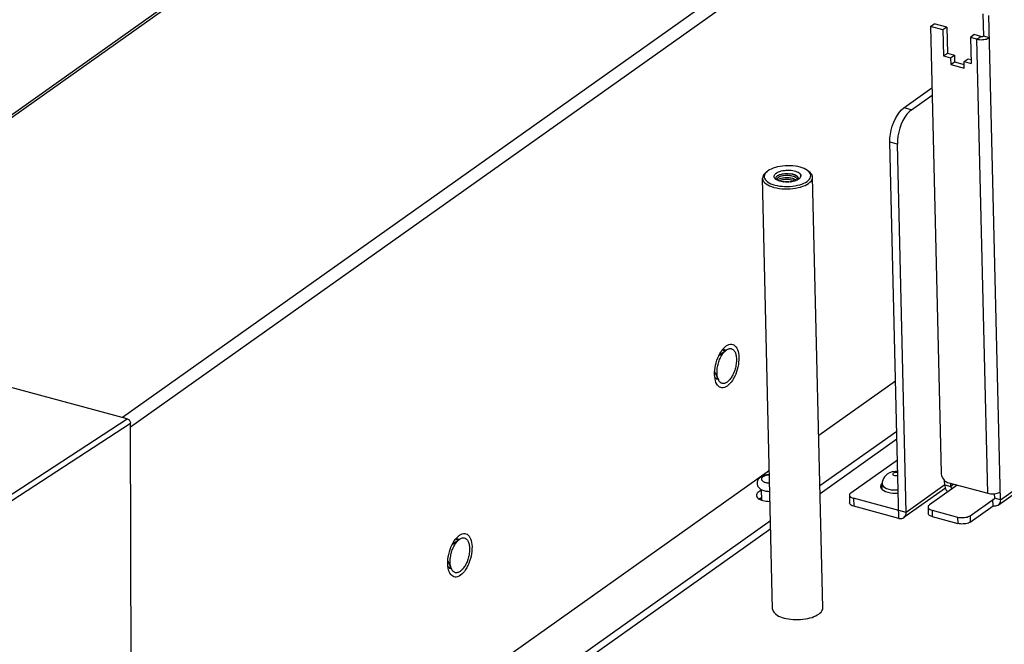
# Model space of a CAD drawing. Header units: millimetres. Extents: x 6 to 414, y 7 to 290.
# Tile 32 of 256: x 131 to 142, y 116 to 123. Entities that reach past the tile are written whole.
import ezdxf

# ---------------------------------------------------------------- set-up
doc = ezdxf.new("R2010")
doc.units = ezdxf.units.MM
doc.header["$LTSCALE"] = 23.1
doc.layers.get('0').update_dxf_attribs({"linetype": 'CONTINUOUS'})
doc.layers.add('00_COMPONENTS', color=7, linetype='CONTINUOUS')
doc.layers.add('02___PRT_ALL_AXES', color=7, linetype='CONTINUOUS')

msp = doc.modelspace()

# ---------------------------------------------------------------- linework, layer by layer
at = {"color": 3, "linetype": 'Continuous'}
for p, q in [((127.05, 118.823), (140.833, 128.598)), ((127.018, 118.831), (140.777, 128.59)), ((145.159, 127.437), (132.3, 118.316)), ((145.245, 127.325), (132.391, 118.208)), ((142.109, 117.395), (141.981, 122.807)), ((141.468, 122.646), (141.328, 122.683)), ((141.328, 122.683), (141.446, 117.698)), ((141.468, 122.646), (141.475, 122.355)), ((141.848, 122.544), (141.775, 122.563)), ((141.775, 122.563), (141.782, 122.272)), ((141.969, 117.469), (141.848, 122.544)), ((141.475, 122.355), (141.553, 122.334)), ((141.553, 122.334), (141.555, 122.258)), ((141.555, 122.258), (141.706, 122.217)), ((141.704, 122.293), (141.782, 122.272)), ((141.706, 122.217), (141.704, 122.293)), ((141.115, 121.754), (141.346, 121.917)), ((141.09, 121.732), (141.065, 121.705)), ((141.115, 121.754), (141.09, 121.732)), ((141.056, 117.256), (140.959, 121.37)), ((142.109, 117.395), (147.087, 120.926)), ((142.083, 117.336), (147.088, 120.886)), ((138.976, 119.029), (138.989, 119.051)), ((138.989, 119.051), (139.002, 119.07)), ((140.08, 118.118), (140.938, 118.727)), ((140.952, 118.161), (140.093, 117.552)), ((131.336, 111.916), (139.529, 117.727)), ((141.487, 117.562), (141.486, 117.612)), ((141.495, 117.526), (141.03, 117.197)), ((141.487, 117.562), (141.056, 117.256)), ((141.532, 117.586), (141.969, 117.469)), ((140.975, 117.189), (140.471, 117.324)), ((141.772, 117.147), (142.027, 117.328)), ((139.542, 117.161), (131.924, 111.758)), ((141.349, 117.208), (141.634, 117.131)), ((135.994, 116.915), (136.007, 116.936)), ((136.007, 116.936), (136.021, 116.956))]:
    msp.add_line(p, q, dxfattribs=at)
at = {"color": 7, "linetype": 'Continuous'}
for p, q in [((141.914, 122.825), (141.919, 122.577)), ((141.328, 122.683), (141.371, 122.714)), ((141.512, 122.676), (141.371, 122.714)), ((141.512, 122.676), (141.468, 122.646)), ((141.512, 122.676), (141.519, 122.385)), ((141.818, 122.594), (141.775, 122.563)), ((141.892, 122.574), (141.818, 122.594)), ((141.848, 122.544), (141.892, 122.574)), ((141.987, 122.559), (141.919, 122.577)), ((141.475, 122.355), (141.519, 122.385)), ((141.519, 122.385), (141.596, 122.364)), ((141.553, 122.334), (141.596, 122.364)), ((141.596, 122.364), (141.598, 122.288)), ((141.704, 122.293), (141.748, 122.324)), ((141.748, 122.324), (141.781, 122.315)), ((141.555, 122.258), (141.598, 122.288)), ((141.598, 122.288), (141.705, 122.26)), ((141.031, 121.776), (141.344, 121.998)), ((141.115, 121.754), (141.031, 121.776)), ((140.959, 121.37), (140.875, 121.392)), ((140.975, 117.189), (140.875, 121.392)), ((139.487, 121.051), (139.504, 121.065)), ((139.513, 121.071), (139.504, 121.065)), ((139.973, 121.062), (139.955, 121.076)), ((139.565, 116.176), (139.451, 120.988)), ((139.59, 120.913), (139.615, 120.907)), ((139.608, 120.973), (139.61, 120.971)), ((139.615, 120.907), (139.642, 120.902)), ((139.624, 120.972), (139.619, 120.967)), ((139.632, 120.977), (139.624, 120.972)), ((139.757, 120.898), (139.786, 120.901)), ((139.85, 120.974), (139.838, 120.968)), ((139.847, 120.974), (139.843, 120.98)), ((139.851, 120.984), (139.85, 120.99)), ((139.85, 120.981), (139.852, 120.987)), ((139.859, 120.981), (139.85, 120.974)), ((139.852, 120.987), (139.852, 120.989)), ((139.862, 120.983), (139.859, 120.981)), ((139.86, 120.982), (139.859, 120.981)), ((139.867, 120.99), (139.86, 120.982)), ((140.125, 116.19), (140.011, 121.001)), ((138.967, 119.013), (139.048, 119.07)), ((139.004, 119.072), (139.014, 119.074)), ((139.014, 119.074), (139.025, 119.074)), ((139.025, 119.074), (139.029, 119.073)), ((139.04, 119.064), (139.048, 119.07)), ((138.972, 119.016), (138.969, 119.017)), ((138.917, 118.828), (138.959, 118.738)), ((138.92, 118.823), (138.917, 118.823)), ((132.355, 118.301), (130.711, 118.742)), ((138.941, 118.745), (138.936, 118.746)), ((128.744, 115.952), (132.355, 118.301)), ((128.78, 115.903), (132.391, 118.253)), ((132.404, 113.109), (132.391, 118.253)), ((140.954, 118.072), (140.095, 117.463)), ((140.439, 117.475), (140.959, 117.844)), ((139.445, 117.392), (139.442, 117.509)), ((140.77, 117.55), (140.77, 117.546)), ((140.778, 117.523), (140.789, 117.51)), ((140.789, 117.51), (140.806, 117.499)), ((140.806, 117.499), (140.827, 117.489)), ((140.827, 117.489), (140.852, 117.481)), ((141.627, 117.56), (141.317, 117.341)), ((141.487, 117.562), (141.555, 117.544)), ((141.555, 117.544), (141.554, 117.58)), ((141.591, 117.57), (141.555, 117.544)), ((140.423, 117.45), (140.425, 117.361)), ((141.056, 117.256), (140.468, 117.414)), ((140.468, 117.414), (140.471, 117.324)), ((141.771, 117.219), (142.042, 117.411)), ((142.027, 117.328), (142.025, 117.4)), ((142.041, 117.464), (142.042, 117.413)), ((142.109, 117.395), (142.042, 117.413)), ((141.301, 117.316), (141.303, 117.244)), ((141.347, 117.28), (141.632, 117.203)), ((141.347, 117.28), (141.349, 117.208)), ((141.632, 117.203), (141.634, 117.131)), ((141.771, 117.219), (141.772, 117.147)), ((139.544, 117.072), (132.017, 111.733)), ((135.986, 116.898), (136.067, 116.956)), ((136.023, 116.958), (136.033, 116.96)), ((136.033, 116.96), (136.043, 116.96)), ((136.043, 116.96), (136.048, 116.959)), ((136.059, 116.95), (136.067, 116.956)), ((135.991, 116.902), (135.988, 116.902)), ((135.936, 116.714), (135.978, 116.623)), ((135.939, 116.708), (135.936, 116.709)), ((135.96, 116.63), (135.954, 116.632)), ((139.615, 116.108), (139.632, 116.098)), ((139.632, 116.098), (139.651, 116.09)), ((139.768, 116.062), (139.795, 116.059)), ((139.877, 116.06), (139.904, 116.062)), ((140.064, 116.11), (140.081, 116.12))]:
    msp.add_line(p, q, dxfattribs=at)
at = {"color": 3, "linetype": 'Continuous'}
for points in [[(141.848, 122.544), (141.862, 122.54), (141.877, 122.538), (141.893, 122.537), (141.908, 122.538), (141.924, 122.539), (141.939, 122.541), (141.953, 122.544), (141.966, 122.549), (141.977, 122.554), (141.987, 122.559)], [(141.065, 121.705), (141.042, 121.672), (141.021, 121.634), (141.002, 121.593), (140.986, 121.55), (140.974, 121.504), (140.965, 121.458), (140.96, 121.414), (140.959, 121.37)], [(139.038, 119.108), (139.047, 119.115), (139.062, 119.124), (139.077, 119.13), (139.092, 119.134), (139.106, 119.134), (139.12, 119.131), (139.133, 119.126), (139.144, 119.117), (139.155, 119.105), (139.164, 119.091), (139.172, 119.074), (139.178, 119.055), (139.183, 119.034), (139.186, 119.011), (139.188, 118.987)], [(138.917, 118.795), (138.917, 118.821), (138.919, 118.847), (138.923, 118.874), (138.928, 118.901), (138.935, 118.928), (138.943, 118.955), (138.953, 118.981), (138.964, 119.006), (138.976, 119.029)], [(139.002, 119.07), (139.017, 119.088), (139.032, 119.102), (139.038, 119.108)], [(139.188, 118.987), (139.187, 118.961), (139.185, 118.935), (139.182, 118.908), (139.177, 118.88), (139.17, 118.853), (139.161, 118.826), (139.152, 118.801), (139.141, 118.776), (139.129, 118.752), (139.116, 118.731), (139.102, 118.711), (139.087, 118.694), (139.073, 118.679), (139.057, 118.667), (139.042, 118.658), (139.027, 118.651), (139.012, 118.648), (138.998, 118.647), (138.985, 118.65), (138.972, 118.656), (138.96, 118.665), (138.95, 118.676), (138.94, 118.69), (138.932, 118.707), (138.931, 118.71)], [(138.921, 118.747), (138.918, 118.77), (138.917, 118.795)], [(138.931, 118.71), (138.926, 118.726), (138.921, 118.747)], [(141.446, 117.698), (141.447, 117.683), (141.45, 117.669), (141.456, 117.655), (141.463, 117.641), (141.472, 117.628), (141.482, 117.616)], [(141.482, 117.616), (141.493, 117.606), (141.506, 117.597), (141.519, 117.591), (141.532, 117.586)], [(141.487, 117.562), (141.489, 117.547), (141.492, 117.533)], [(141.492, 117.533), (141.497, 117.519), (141.505, 117.505), (141.513, 117.492), (141.52, 117.485)], [(142.028, 117.463), (142.044, 117.464), (142.059, 117.466), (142.073, 117.47), (142.086, 117.474), (142.097, 117.479), (142.107, 117.484)], [(141.969, 117.469), (141.983, 117.466), (141.997, 117.464), (142.013, 117.463), (142.028, 117.463)], [(142.109, 117.395), (142.108, 117.381), (142.106, 117.368), (142.101, 117.357), (142.094, 117.347), (142.086, 117.338), (142.083, 117.336)], [(140.471, 117.324), (140.455, 117.33), (140.442, 117.336), (140.433, 117.343), (140.427, 117.352), (140.425, 117.361)], [(142.083, 117.336), (142.076, 117.332), (142.065, 117.328), (142.053, 117.325), (142.04, 117.326), (142.027, 117.328)], [(140.975, 117.189), (140.991, 117.187), (141.007, 117.187), (141.021, 117.192), (141.03, 117.197)], [(141.03, 117.197), (141.033, 117.199), (141.043, 117.21), (141.051, 117.224), (141.055, 117.239), (141.056, 117.256)], [(141.349, 117.208), (141.336, 117.212), (141.325, 117.217), (141.316, 117.222), (141.31, 117.229), (141.305, 117.235), (141.303, 117.242), (141.303, 117.244)], [(141.772, 117.147), (141.763, 117.142), (141.752, 117.137), (141.739, 117.132), (141.724, 117.129), (141.709, 117.127), (141.694, 117.126), (141.678, 117.125), (141.663, 117.126), (141.648, 117.128), (141.634, 117.131)], [(136.021, 116.956), (136.036, 116.973), (136.051, 116.988), (136.057, 116.993)], [(136.057, 116.993), (136.066, 117), (136.081, 117.01), (136.096, 117.016), (136.111, 117.019), (136.125, 117.02), (136.139, 117.017), (136.151, 117.011), (136.163, 117.003), (136.174, 116.991), (136.183, 116.977), (136.191, 116.96), (136.197, 116.941), (136.202, 116.92), (136.205, 116.897), (136.207, 116.873)], [(135.936, 116.68), (135.936, 116.706), (135.938, 116.733), (135.941, 116.76), (135.947, 116.787), (135.954, 116.814), (135.962, 116.841), (135.971, 116.867), (135.982, 116.891), (135.994, 116.915)], [(136.207, 116.873), (136.206, 116.847), (136.204, 116.82), (136.201, 116.793), (136.195, 116.766), (136.189, 116.739), (136.18, 116.712), (136.171, 116.686), (136.16, 116.661), (136.148, 116.638), (136.135, 116.617), (136.121, 116.597), (136.106, 116.58), (136.091, 116.565), (136.076, 116.553), (136.061, 116.543), (136.046, 116.537), (136.031, 116.533), (136.017, 116.533), (136.003, 116.536), (135.991, 116.542), (135.979, 116.55), (135.968, 116.562), (135.959, 116.576), (135.951, 116.593), (135.95, 116.596)], [(135.94, 116.633), (135.937, 116.656), (135.936, 116.68)], [(135.95, 116.596), (135.945, 116.612), (135.94, 116.633)]]:
    msp.add_lwpolyline(points, dxfattribs=at)
at = {"color": 7, "linetype": 'Continuous'}
for points in [[(141.892, 122.574), (141.895, 122.574), (141.898, 122.573), (141.901, 122.573), (141.904, 122.573), (141.907, 122.573), (141.91, 122.574), (141.913, 122.574), (141.915, 122.575), (141.918, 122.576), (141.919, 122.577)], [(140.875, 121.392), (140.876, 121.436), (140.881, 121.481), (140.89, 121.527), (140.902, 121.572), (140.918, 121.616), (140.937, 121.657), (140.958, 121.694), (140.981, 121.727), (141.006, 121.754), (141.031, 121.776)], [(139.955, 121.076), (139.953, 121.077), (139.936, 121.088), (139.917, 121.097), (139.895, 121.105), (139.872, 121.113), (139.847, 121.119), (139.82, 121.123), (139.792, 121.126), (139.763, 121.128), (139.734, 121.128), (139.705, 121.127), (139.676, 121.125), (139.648, 121.121), (139.621, 121.115), (139.595, 121.109), (139.571, 121.101), (139.549, 121.092), (139.53, 121.082), (139.513, 121.071)], [(139.487, 121.051), (139.481, 121.045), (139.468, 121.032), (139.459, 121.019), (139.454, 121.005), (139.451, 120.991), (139.451, 120.988)], [(139.487, 121.048), (139.478, 121.035), (139.473, 121.022), (139.471, 121.009), (139.472, 120.996), (139.477, 120.983), (139.485, 120.971), (139.495, 120.959), (139.509, 120.948), (139.526, 120.938), (139.545, 120.928), (139.566, 120.92), (139.59, 120.913)], [(139.504, 121.065), (139.498, 121.06), (139.487, 121.048)], [(139.602, 120.976), (139.598, 120.979), (139.591, 120.986), (139.586, 120.993), (139.582, 121.001), (139.581, 121.009), (139.582, 121.017), (139.585, 121.024), (139.589, 121.032), (139.596, 121.039), (139.605, 121.046)], [(139.625, 121.021), (139.616, 121.016), (139.61, 121.01), (139.605, 121.004), (139.602, 120.998), (139.601, 120.991), (139.602, 120.985)], [(139.605, 121.046), (139.616, 121.054), (139.629, 121.06), (139.644, 121.065), (139.66, 121.07), (139.678, 121.074), (139.696, 121.077), (139.714, 121.079), (139.733, 121.079), (139.752, 121.079), (139.771, 121.078), (139.789, 121.075), (139.806, 121.072), (139.822, 121.068), (139.836, 121.062), (139.849, 121.056), (139.86, 121.049), (139.868, 121.042), (139.875, 121.034)], [(139.625, 121.021), (139.633, 121.025), (139.642, 121.029), (139.652, 121.032), (139.664, 121.035), (139.675, 121.038), (139.688, 121.04), (139.7, 121.041), (139.712, 121.041), (139.725, 121.041), (139.738, 121.041), (139.75, 121.04), (139.762, 121.038)], [(139.843, 120.98), (139.836, 120.986), (139.828, 120.992), (139.819, 120.998), (139.808, 121.003), (139.797, 121.008), (139.784, 121.011), (139.771, 121.014), (139.757, 121.017), (139.743, 121.018), (139.729, 121.019), (139.714, 121.019), (139.7, 121.018), (139.687, 121.017), (139.674, 121.014), (139.661, 121.012), (139.65, 121.008), (139.64, 121.004), (139.631, 120.999)], [(139.85, 120.99), (139.846, 120.997), (139.841, 121.004), (139.833, 121.011), (139.825, 121.017), (139.814, 121.022), (139.803, 121.027), (139.79, 121.032), (139.777, 121.035), (139.762, 121.038)], [(139.852, 120.989), (139.851, 120.994), (139.849, 121), (139.844, 121.006), (139.839, 121.012), (139.831, 121.017), (139.823, 121.022), (139.813, 121.027), (139.801, 121.031), (139.789, 121.034), (139.776, 121.036), (139.762, 121.038)], [(139.875, 121.034), (139.879, 121.027), (139.881, 121.019), (139.881, 121.011), (139.878, 121.003), (139.874, 120.996), (139.868, 120.988), (139.862, 120.983)], [(139.865, 120.986), (139.872, 120.994), (139.876, 121.002), (139.879, 121.01), (139.879, 121.018), (139.878, 121.026), (139.875, 121.034)], [(139.875, 121.034), (139.877, 121.025), (139.877, 121.016), (139.876, 121.007), (139.872, 120.998), (139.867, 120.99)], [(139.949, 120.954), (139.964, 120.966), (139.975, 120.978), (139.984, 120.99), (139.989, 121.003), (139.991, 121.016), (139.99, 121.029), (139.985, 121.042), (139.977, 121.054)], [(139.977, 121.054), (139.966, 121.066), (139.955, 121.076)], [(140.011, 121.001), (140.01, 121.013), (140.005, 121.026), (139.997, 121.04), (139.985, 121.052), (139.973, 121.062)], [(139.451, 120.988), (139.453, 120.977), (139.458, 120.963), (139.466, 120.95), (139.478, 120.937), (139.493, 120.925), (139.51, 120.914), (139.531, 120.904), (139.554, 120.895), (139.58, 120.887), (139.607, 120.881)], [(139.602, 120.985), (139.604, 120.979), (139.608, 120.973)], [(139.618, 120.966), (139.608, 120.972), (139.602, 120.976)], [(139.631, 120.999), (139.624, 120.995), (139.619, 120.99), (139.615, 120.984), (139.612, 120.979), (139.612, 120.974)], [(139.612, 120.974), (139.612, 120.973), (139.613, 120.97)], [(139.692, 120.947), (139.676, 120.95), (139.66, 120.953), (139.645, 120.956), (139.631, 120.961), (139.618, 120.966)], [(139.632, 120.977), (139.64, 120.982), (139.65, 120.986), (139.662, 120.989), (139.674, 120.992), (139.687, 120.994), (139.701, 120.996), (139.715, 120.996), (139.729, 120.996), (139.744, 120.996), (139.758, 120.994), (139.772, 120.992), (139.786, 120.989), (139.798, 120.985), (139.81, 120.98), (139.82, 120.975), (139.829, 120.97), (139.834, 120.966)], [(139.811, 120.958), (139.81, 120.958), (139.799, 120.962), (139.786, 120.966), (139.773, 120.969), (139.759, 120.972), (139.744, 120.973), (139.73, 120.974), (139.716, 120.974), (139.702, 120.973), (139.688, 120.972), (139.675, 120.97), (139.662, 120.967), (139.651, 120.963), (139.641, 120.959), (139.639, 120.958)], [(139.642, 120.902), (139.67, 120.899), (139.699, 120.897), (139.728, 120.897), (139.757, 120.898)], [(139.683, 120.949), (139.688, 120.949), (139.701, 120.951), (139.715, 120.952), (139.73, 120.952), (139.744, 120.951), (139.759, 120.949), (139.765, 120.948)], [(139.779, 120.95), (139.762, 120.948), (139.745, 120.946), (139.727, 120.946), (139.71, 120.946), (139.692, 120.947)], [(139.838, 120.968), (139.825, 120.963), (139.811, 120.958), (139.796, 120.954), (139.779, 120.95)], [(139.786, 120.901), (139.814, 120.905), (139.841, 120.91)], [(139.821, 120.878), (139.85, 120.884), (139.877, 120.891), (139.903, 120.9), (139.927, 120.909), (139.948, 120.92), (139.967, 120.932)], [(139.841, 120.91), (139.867, 120.916), (139.891, 120.924), (139.913, 120.933), (139.932, 120.943), (139.949, 120.954)], [(139.846, 120.972), (139.848, 120.974), (139.85, 120.981)], [(139.967, 120.932), (139.982, 120.944), (139.994, 120.957), (140.004, 120.971), (140.009, 120.985), (140.011, 120.999), (140.011, 121.001)], [(139.607, 120.881), (139.636, 120.876), (139.666, 120.872), (139.697, 120.87), (139.728, 120.87), (139.759, 120.871), (139.79, 120.874), (139.821, 120.878)], [(138.944, 118.814), (138.944, 118.827), (138.944, 118.84), (138.945, 118.854), (138.947, 118.867), (138.949, 118.881), (138.952, 118.895), (138.955, 118.909), (138.959, 118.923), (138.963, 118.937), (138.967, 118.95), (138.973, 118.963), (138.978, 118.976), (138.984, 118.988), (138.99, 119), (138.996, 119.011), (139.003, 119.022), (139.01, 119.032)], [(139.01, 119.032), (139.018, 119.041), (139.025, 119.049), (139.033, 119.057), (139.04, 119.064)], [(139.029, 119.073), (139.034, 119.071), (139.043, 119.066)], [(139.048, 119.07), (139.056, 119.075), (139.063, 119.079), (139.071, 119.082), (139.079, 119.084), (139.086, 119.085), (139.093, 119.086), (139.1, 119.085), (139.107, 119.083), (139.114, 119.08), (139.12, 119.076), (139.126, 119.072), (139.131, 119.066), (139.136, 119.06), (139.141, 119.052), (139.145, 119.044), (139.149, 119.035), (139.152, 119.025), (139.155, 119.015), (139.157, 119.004), (139.159, 118.992), (139.16, 118.98), (139.161, 118.968)], [(139.161, 118.968), (139.161, 118.955), (139.16, 118.941), (139.159, 118.928), (139.157, 118.914), (139.155, 118.9), (139.153, 118.886), (139.149, 118.872), (139.146, 118.859), (139.141, 118.845), (139.137, 118.832), (139.132, 118.819), (139.126, 118.806), (139.121, 118.794), (139.114, 118.782), (139.108, 118.771), (139.101, 118.76), (139.094, 118.75), (139.087, 118.741), (139.079, 118.732), (139.072, 118.725), (139.064, 118.718), (139.056, 118.712), (139.049, 118.707), (139.041, 118.703), (139.033, 118.7), (139.026, 118.697), (139.018, 118.696), (139.011, 118.696), (139.004, 118.697), (138.997, 118.699), (138.991, 118.701), (138.984, 118.705), (138.979, 118.71), (138.973, 118.715), (138.968, 118.722), (138.963, 118.729), (138.959, 118.738)], [(138.959, 118.738), (138.955, 118.746), (138.952, 118.756), (138.949, 118.767), (138.947, 118.778), (138.945, 118.789), (138.944, 118.801), (138.944, 118.814)], [(138.936, 118.746), (138.927, 118.752), (138.92, 118.758)], [(138.956, 118.743), (138.945, 118.744), (138.941, 118.745)], [(132.355, 118.301), (132.362, 118.299), (132.369, 118.295), (132.375, 118.289), (132.381, 118.283), (132.385, 118.276), (132.389, 118.268), (132.391, 118.26), (132.391, 118.253)], [(139.428, 117.648), (139.42, 117.642), (139.414, 117.636), (139.408, 117.63), (139.403, 117.623), (139.399, 117.616), (139.396, 117.61), (139.394, 117.603), (139.392, 117.596), (139.391, 117.589), (139.391, 117.582), (139.391, 117.574), (139.392, 117.567), (139.394, 117.56), (139.397, 117.553), (139.401, 117.545), (139.406, 117.538), (139.412, 117.532), (139.418, 117.525), (139.426, 117.519), (139.435, 117.513)], [(139.53, 117.679), (139.523, 117.678), (139.511, 117.677), (139.5, 117.675), (139.489, 117.673), (139.478, 117.67), (139.467, 117.667), (139.456, 117.663), (139.446, 117.659), (139.437, 117.653), (139.428, 117.648)], [(139.456, 117.652), (139.451, 117.648), (139.447, 117.645), (139.444, 117.641), (139.442, 117.637), (139.441, 117.633), (139.44, 117.629), (139.44, 117.626), (139.44, 117.622), (139.442, 117.618), (139.444, 117.614), (139.447, 117.611), (139.451, 117.607), (139.455, 117.604), (139.46, 117.601), (139.465, 117.598), (139.472, 117.595), (139.478, 117.593), (139.485, 117.591), (139.493, 117.589), (139.501, 117.587), (139.509, 117.586), (139.517, 117.585), (139.526, 117.585), (139.532, 117.585)], [(139.53, 117.673), (139.527, 117.673), (139.518, 117.672), (139.51, 117.671), (139.502, 117.67), (139.494, 117.668), (139.486, 117.666), (139.479, 117.664), (139.472, 117.661), (139.466, 117.658), (139.461, 117.655), (139.456, 117.652)], [(139.435, 117.513), (139.445, 117.508), (139.456, 117.503), (139.467, 117.5), (139.478, 117.496), (139.489, 117.494), (139.501, 117.492), (139.512, 117.491), (139.524, 117.49), (139.534, 117.49)], [(140.789, 117.583), (140.783, 117.578), (140.774, 117.564), (140.77, 117.55)], [(140.77, 117.546), (140.771, 117.536), (140.778, 117.523)], [(141.555, 117.544), (141.555, 117.541), (141.556, 117.538), (141.557, 117.535), (141.558, 117.532), (141.56, 117.53), (141.562, 117.527), (141.564, 117.525), (141.567, 117.524), (141.569, 117.522), (141.572, 117.521)], [(140.439, 117.475), (140.43, 117.467), (140.424, 117.459), (140.423, 117.45)], [(140.423, 117.45), (140.425, 117.441), (140.431, 117.433), (140.44, 117.426), (140.453, 117.419), (140.468, 117.414)], [(140.852, 117.481), (140.88, 117.475), (140.909, 117.471), (140.941, 117.47), (140.968, 117.471)], [(142.037, 117.401), (142.035, 117.4), (142.033, 117.4), (142.031, 117.399), (142.028, 117.399), (142.025, 117.4)], [(142.042, 117.413), (142.042, 117.41), (142.041, 117.408), (142.04, 117.405), (142.039, 117.403), (142.037, 117.402), (142.037, 117.401)], [(141.317, 117.341), (141.31, 117.334), (141.304, 117.328), (141.302, 117.321), (141.301, 117.316)], [(141.301, 117.316), (141.301, 117.314), (141.303, 117.307), (141.308, 117.3), (141.315, 117.294), (141.324, 117.289), (141.334, 117.284), (141.347, 117.28)], [(141.632, 117.203), (141.646, 117.2), (141.661, 117.198), (141.677, 117.197), (141.692, 117.197), (141.708, 117.198), (141.723, 117.201), (141.737, 117.204), (141.75, 117.208), (141.761, 117.213), (141.771, 117.219)], [(136.029, 116.917), (136.036, 116.927), (136.044, 116.935), (136.051, 116.943), (136.059, 116.95)], [(136.048, 116.959), (136.053, 116.957), (136.062, 116.952)], [(136.067, 116.956), (136.075, 116.961), (136.082, 116.965), (136.09, 116.968), (136.098, 116.97), (136.105, 116.971), (136.112, 116.971), (136.119, 116.97), (136.126, 116.969), (136.133, 116.966), (136.139, 116.962), (136.145, 116.957), (136.15, 116.952), (136.155, 116.945), (136.16, 116.938), (136.164, 116.93), (136.168, 116.921), (136.171, 116.911), (136.174, 116.901), (136.176, 116.89), (136.178, 116.878), (136.179, 116.866), (136.179, 116.853)], [(135.963, 116.7), (135.963, 116.713), (135.963, 116.726), (135.964, 116.739), (135.966, 116.753), (135.968, 116.767), (135.971, 116.781), (135.974, 116.795), (135.978, 116.809), (135.982, 116.822), (135.986, 116.836), (135.991, 116.849), (135.997, 116.861), (136.003, 116.874), (136.009, 116.885), (136.015, 116.897), (136.022, 116.907), (136.029, 116.917)], [(136.179, 116.853), (136.179, 116.84), (136.179, 116.827), (136.178, 116.814), (136.176, 116.8), (136.174, 116.786), (136.171, 116.772), (136.168, 116.758), (136.165, 116.744), (136.16, 116.731), (136.156, 116.717), (136.151, 116.704), (136.145, 116.691), (136.139, 116.679), (136.133, 116.667), (136.127, 116.656), (136.12, 116.646), (136.113, 116.636), (136.106, 116.626), (136.098, 116.618), (136.091, 116.61), (136.083, 116.603), (136.075, 116.597), (136.068, 116.592), (136.06, 116.588), (136.052, 116.585), (136.045, 116.583), (136.037, 116.582), (136.03, 116.582), (136.023, 116.582), (136.016, 116.584), (136.009, 116.587), (136.003, 116.591), (135.997, 116.595), (135.992, 116.601), (135.987, 116.608), (135.982, 116.615), (135.978, 116.623)], [(135.954, 116.632), (135.945, 116.637), (135.939, 116.643)], [(135.975, 116.629), (135.964, 116.629), (135.96, 116.63)], [(135.978, 116.623), (135.974, 116.632), (135.971, 116.642), (135.968, 116.652), (135.966, 116.663), (135.964, 116.675), (135.963, 116.687), (135.963, 116.7)], [(139.565, 116.176), (139.567, 116.164), (139.572, 116.152), (139.579, 116.14), (139.588, 116.129), (139.601, 116.118), (139.615, 116.108)], [(140.081, 116.12), (140.094, 116.131), (140.106, 116.142), (140.115, 116.154), (140.121, 116.166), (140.124, 116.178), (140.125, 116.19)], [(139.651, 116.09), (139.671, 116.082), (139.694, 116.075), (139.717, 116.07), (139.742, 116.065), (139.768, 116.062)], [(139.795, 116.059), (139.822, 116.058), (139.85, 116.058), (139.877, 116.06)], [(139.904, 116.062), (139.931, 116.066), (139.957, 116.071), (139.981, 116.077), (140.005, 116.083), (140.026, 116.091), (140.046, 116.1), (140.064, 116.11)]]:
    msp.add_lwpolyline(points, dxfattribs=at)
at = {"layer": '00_COMPONENTS', "color": 7, "linetype": 'Continuous'}
for p, q in [((140.814, 117.653), (140.803, 117.635)), ((140.829, 117.669), (140.814, 117.653)), ((140.846, 117.684), (140.829, 117.669)), ((140.872, 117.699), (140.846, 117.684)), ((140.79, 117.51), (140.789, 117.573)), ((140.951, 117.506), (140.967, 117.507)), ((139.428, 117.413), (139.415, 117.406)), ((139.445, 117.419), (139.428, 117.413)), ((139.445, 117.401), (139.433, 117.397))]:
    msp.add_line(p, q, dxfattribs=at)
for points in [[(140.962, 117.714), (140.936, 117.714), (140.901, 117.709), (140.872, 117.699)], [(140.962, 117.7), (140.956, 117.702), (140.944, 117.702), (140.932, 117.7), (140.921, 117.698), (140.913, 117.693)], [(140.803, 117.635), (140.795, 117.615), (140.79, 117.594), (140.789, 117.573)], [(140.913, 117.693), (140.908, 117.688), (140.906, 117.682), (140.909, 117.677), (140.915, 117.672), (140.925, 117.669)], [(140.925, 117.669), (140.936, 117.667), (140.948, 117.666), (140.961, 117.668), (140.963, 117.668)], [(140.789, 117.573), (140.792, 117.559), (140.802, 117.546), (140.817, 117.534), (140.838, 117.523), (140.862, 117.515), (140.89, 117.509)], [(140.89, 117.509), (140.92, 117.506), (140.951, 117.506)]]:
    msp.add_lwpolyline(points, dxfattribs=at)
at = {"layer": '02___PRT_ALL_AXES', "color": 3, "linetype": 'Continuous'}
for p, q in [((139.01, 119.068), (139.001, 119.069)), ((139.013, 119.067), (139.01, 119.068)), ((138.919, 118.762), (138.923, 118.76)), ((138.923, 118.76), (138.927, 118.759)), ((138.927, 118.759), (138.938, 118.757)), ((138.938, 118.757), (138.949, 118.76)), ((136.028, 116.953), (136.02, 116.954)), ((136.032, 116.952), (136.028, 116.953)), ((135.938, 116.648), (135.942, 116.646)), ((135.942, 116.646), (135.946, 116.645)), ((135.946, 116.645), (135.957, 116.643)), ((135.957, 116.643), (135.968, 116.645))]:
    msp.add_line(p, q, dxfattribs=at)
at = {"layer": '02___PRT_ALL_AXES', "color": 7, "linetype": 'Continuous'}
for p, q in [((139.036, 119.061), (139.035, 119.063)), ((138.95, 118.75), (138.953, 118.751)), ((136.055, 116.947), (136.054, 116.949)), ((135.968, 116.636), (135.972, 116.637))]:
    msp.add_line(p, q, dxfattribs=at)
at = {"layer": '02___PRT_ALL_AXES', "color": 3, "linetype": 'Continuous'}
for points in [[(139.029, 119.056), (139.027, 119.058), (139.013, 119.067)], [(139.409, 117.486), (139.4, 117.478), (139.393, 117.47), (139.387, 117.462), (139.384, 117.453), (139.384, 117.446)], [(139.443, 117.503), (139.434, 117.5), (139.421, 117.493), (139.409, 117.486)], [(139.384, 117.446), (139.384, 117.445), (139.386, 117.436), (139.39, 117.428), (139.396, 117.42), (139.405, 117.412), (139.415, 117.405)], [(139.415, 117.405), (139.427, 117.399), (139.441, 117.393)], [(139.441, 117.393), (139.457, 117.389), (139.474, 117.385)], [(139.474, 117.385), (139.492, 117.382), (139.51, 117.38), (139.529, 117.379), (139.537, 117.379)], [(136.047, 116.942), (136.046, 116.944), (136.032, 116.952)]]:
    msp.add_lwpolyline(points, dxfattribs=at)
at = {"layer": '02___PRT_ALL_AXES', "color": 7, "linetype": 'Continuous'}
for points in [[(139.035, 119.063), (139.027, 119.071), (139.02, 119.074)], [(138.933, 118.748), (138.939, 118.748), (138.95, 118.75)], [(139.445, 117.414), (139.436, 117.41), (139.423, 117.404), (139.421, 117.402)], [(136.054, 116.949), (136.045, 116.956), (136.039, 116.96)], [(135.952, 116.634), (135.958, 116.634), (135.968, 116.636)]]:
    msp.add_lwpolyline(points, dxfattribs=at)

doc.saveas('drawing.dxf')
